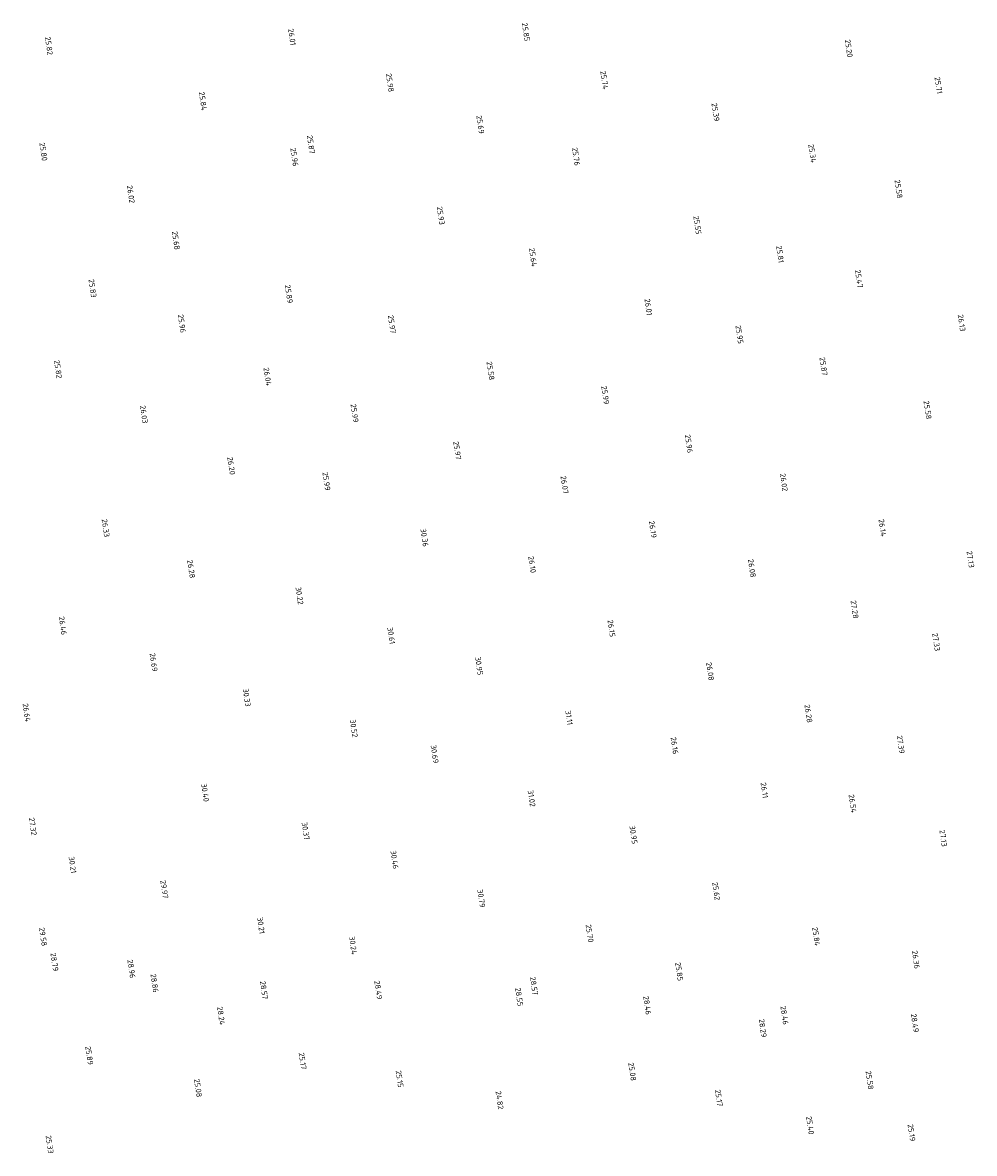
# Model space of a CAD drawing. Extents: x 184312 to 185605, y 346435 to 348273.
# Tile 5 of 18: x 185294 to 185604, y 346797 to 347166. Entities that reach past the tile are written whole.
import ezdxf
from ezdxf.enums import TextEntityAlignment as Align

# ---------------------------------------------------------------- set-up
doc = ezdxf.new("R2010")
doc.units = 0
doc.layers.add('rijk_10Anno', color=254, linetype='Continuous')
doc.styles.add('NLCS-ISO-ANNOTATIVE-T18', font='NLCS-ISO.ttf', dxfattribs={"height": 1.8})

# ---------------------------------------------------------------- blocks, each defined once
blk = doc.blocks.new('SAL-HOOGTELABEL-SO')
at = {"color": 0, "linetype": 'ByBlock', "lineweight": -2, "style": 'NLCS-ISO-ANNOTATIVE-T18'}
blk.add_attdef('HOOGTE', text='', height=1.8, dxfattribs=at).set_placement((2.79, 0), align=Align.RIGHT)

msp = doc.modelspace()

# ---------------------------------------------------------------- block references
at = {"layer": 'rijk_10Anno', "color": 254, "rotation": 278.271}
for p, values in [((185380.78, 347161.61, 26.01), {'HOOGTE': '26.01'}), ((185457.2, 347162.97, 25.85), {'HOOGTE': '25.85'}), ((185301.46, 347158.46, 25.82), {'HOOGTE': '25.82'}), ((185562.62, 347157.7, 25.2), {'HOOGTE': '25.20'}), ((185412.81, 347146.39, 25.98), {'HOOGTE': '25.98'}), ((185482.8, 347147.27, 25.74), {'HOOGTE': '25.74'}), ((185591.86, 347145.77, 25.71), {'HOOGTE': '25.71'}), ((185351.75, 347140.37, 25.84), {'HOOGTE': '25.84'}), ((185519.1, 347136.8, 25.39), {'HOOGTE': '25.39'}), ((185442.32, 347132.73, 25.69), {'HOOGTE': '25.69'}), ((185387.01, 347126.24, 25.87), {'HOOGTE': '25.87'}), ((185299.65, 347123.88, 25.8), {'HOOGTE': '25.80'}), ((185550.72, 347123.31, 25.34), {'HOOGTE': '25.34'}), ((185381.6, 347122.11, 25.95), {'HOOGTE': '25.96'}), ((185473.57, 347122.34, 25.76), {'HOOGTE': '25.76'}), ((185578.87, 347111.67, 25.58), {'HOOGTE': '25.58'}), ((185328.18, 347110.06, 26.02), {'HOOGTE': '26.02'}), ((185429.4, 347103.01, 25.93), {'HOOGTE': '25.93'}), ((185513.18, 347099.9, 25.55), {'HOOGTE': '25.55'}), ((185342.94, 347094.86, 25.68), {'HOOGTE': '25.68'}), ((185459.53, 347089.41, 25.64), {'HOOGTE': '25.64'}), ((185540.15, 347090.56, 25.81), {'HOOGTE': '25.81'}), ((185565.94, 347082.35, 25.47), {'HOOGTE': '25.47'}), ((185315.7, 347079.25, 25.83), {'HOOGTE': '25.83'}), ((185379.79, 347077.37, 25.89), {'HOOGTE': '25.89'}), ((185497.15, 347073.38, 26), {'HOOGTE': '26.01'}), ((185344.86, 347067.73, 25.96), {'HOOGTE': '25.96'}), ((185413.44, 347067.51, 25.97), {'HOOGTE': '25.97'}), ((185599.43, 347068.2, 26.13), {'HOOGTE': '26.13'}), ((185526.93, 347064.15, 25.95), {'HOOGTE': '25.95'}), ((185304.43, 347052.85, 25.82), {'HOOGTE': '25.82'}), ((185445.65, 347052.29, 25.58), {'HOOGTE': '25.58'}), ((185554.36, 347053.77, 25.86), {'HOOGTE': '25.87'}), ((185372.81, 347050.45, 26.04), {'HOOGTE': '26.04'}), ((185483.11, 347044.37, 25.99), {'HOOGTE': '25.99'}), ((185332.48, 347038.16, 26.03), {'HOOGTE': '26.03'}), ((185401.26, 347038.46, 25.99), {'HOOGTE': '25.99'}), ((185588.34, 347039.51, 25.58), {'HOOGTE': '25.58'}), ((185510.4, 347028.5, 25.96), {'HOOGTE': '25.96'}), ((185434.77, 347026.32, 25.97), {'HOOGTE': '25.97'}), ((185360.98, 347021.36, 26.2), {'HOOGTE': '26.20'}), ((185392.07, 347016.22, 25.99), {'HOOGTE': '25.99'}), ((185541.45, 347015.98, 26.02), {'HOOGTE': '26.02'}), ((185469.79, 347015.14, 26.07), {'HOOGTE': '26.07'}), ((185319.97, 347001.02, 26.32), {'HOOGTE': '26.33'}), ((185498.6, 347000.73, 26.19), {'HOOGTE': '26.19'}), ((185573.59, 347001.27, 26.14), {'HOOGTE': '26.14'}), ((185424.06, 346997.88, 30.36), {'HOOGTE': '30.36'}), ((185602.32, 346990.97, 27.13), {'HOOGTE': '27.13'}), ((185347.9, 346987.6, 26.27), {'HOOGTE': '26.28'}), ((185459.2, 346989.3, 26.1), {'HOOGTE': '26.10'}), ((185530.98, 346987.86, 26.08), {'HOOGTE': '26.08'}), ((185383.26, 346978.93, 30.22), {'HOOGTE': '30.22'}), ((185564.51, 346974.41, 27.27), {'HOOGTE': '27.28'}), ((185305.99, 346969.07, 26.46), {'HOOGTE': '26.46'}), ((185485.09, 346968.4, 26.15), {'HOOGTE': '26.15'}), ((185413.18, 346966.05, 30.61), {'HOOGTE': '30.61'}), ((185591.17, 346963.79, 27.33), {'HOOGTE': '27.33'}), ((185335.65, 346957.11, 26.69), {'HOOGTE': '26.69'}), ((185441.88, 346955.91, 30.95), {'HOOGTE': '30.95'}), ((185517.35, 346954.16, 26.08), {'HOOGTE': '26.08'}), ((185366.05, 346945.66, 30.32), {'HOOGTE': '30.33'}), ((185294.18, 346940.66, 26.64), {'HOOGTE': '26.64'}), ((185471.2, 346939.61, 31.11), {'HOOGTE': '31.11'}), ((185549.45, 346940.38, 26.27), {'HOOGTE': '26.28'}), ((185401, 346935.58, 30.52), {'HOOGTE': '30.52'}), ((185427.4, 346927.13, 30.69), {'HOOGTE': '30.69'}), ((185505.69, 346930.12, 26.16), {'HOOGTE': '26.16'}), ((185579.58, 346930.29, 27.39), {'HOOGTE': '27.39'}), ((185535.01, 346915.73, 26.11), {'HOOGTE': '26.11'}), ((185352.45, 346914.57, 30.4), {'HOOGTE': '30.40'}), ((185459.01, 346912.89, 31.02), {'HOOGTE': '31.02'}), ((185563.87, 346910.92, 26.54), {'HOOGTE': '26.54'}), ((185296.19, 346903.57, 27.32), {'HOOGTE': '27.32'}), ((185385.26, 346902.04, 30.37), {'HOOGTE': '30.37'}), ((185492.32, 346900.77, 30.95), {'HOOGTE': '30.95'}), ((185593.45, 346899.91, 27.12), {'HOOGTE': '27.13'}), ((185309.12, 346891.21, 30.21), {'HOOGTE': '30.21'}), ((185414.29, 346892.63, 30.46), {'HOOGTE': '30.46'}), ((185339.13, 346882.97, 29.97), {'HOOGTE': '29.97'}), ((185519.34, 346882.39, 25.62), {'HOOGTE': '25.62'}), ((185442.62, 346880.01, 30.79), {'HOOGTE': '30.79'}), ((185370.65, 346871.39, 30.21), {'HOOGTE': '30.21'}), ((185477.99, 346868.61, 25.7), {'HOOGTE': '25.70'}), ((185299.55, 346867.44, 29.58), {'HOOGTE': '29.58'}), ((185400.75, 346864.67, 30.23), {'HOOGTE': '30.24'}), ((185552, 346867.48, 25.84), {'HOOGTE': '25.84'}), ((185303.26, 346859.21, 28.79), {'HOOGTE': '28.79'}), ((185328.39, 346856.94, 28.96), {'HOOGTE': '28.96'}), ((185584.54, 346860.03, 26.36), {'HOOGTE': '26.36'}), ((185507.25, 346856.05, 25.85), {'HOOGTE': '25.85'}), ((185335.94, 346852.25, 28.86), {'HOOGTE': '28.86'}), ((185371.67, 346850.02, 28.57), {'HOOGTE': '28.57'}), ((185409.02, 346850.02, 28.49), {'HOOGTE': '28.49'}), ((185459.84, 346851.4, 28.57), {'HOOGTE': '28.57'}), ((185455, 346847.77, 28.55), {'HOOGTE': '28.55'}), ((185496.83, 346845.02, 28.45), {'HOOGTE': '28.46'}), ((185541.62, 346841.76, 28.46), {'HOOGTE': '28.46'}), ((185357.67, 346841.65, 28.24), {'HOOGTE': '28.24'}), ((185584.2, 346839.24, 28.49), {'HOOGTE': '28.49'}), ((185534.54, 346837.62, 28.29), {'HOOGTE': '28.29'}), ((185314.65, 346828.62, 25.89), {'HOOGTE': '25.89'}), ((185384.25, 346827.11, 25.17), {'HOOGTE': '25.17'}), ((185491.92, 346823.4, 25.08), {'HOOGTE': '25.08'}), ((185415.93, 346821.23, 25.14), {'HOOGTE': '25.15'}), ((185569.43, 346820.59, 25.58), {'HOOGTE': '25.58'}), ((185350.14, 346818.08, 25.08), {'HOOGTE': '25.08'}), ((185448.6, 346814.08, 24.82), {'HOOGTE': '24.82'}), ((185520.17, 346815.04, 25.17), {'HOOGTE': '25.17'}), ((185550, 346805.86, 25.4), {'HOOGTE': '25.40'}), ((185583.08, 346803.66, 25.19), {'HOOGTE': '25.19'}), ((185301.68, 346799.67, 25.33), {'HOOGTE': '25.33'})]:
    msp.add_blockref('SAL-HOOGTELABEL-SO', p, dxfattribs=at).add_auto_attribs(values)

doc.saveas('drawing.dxf')
